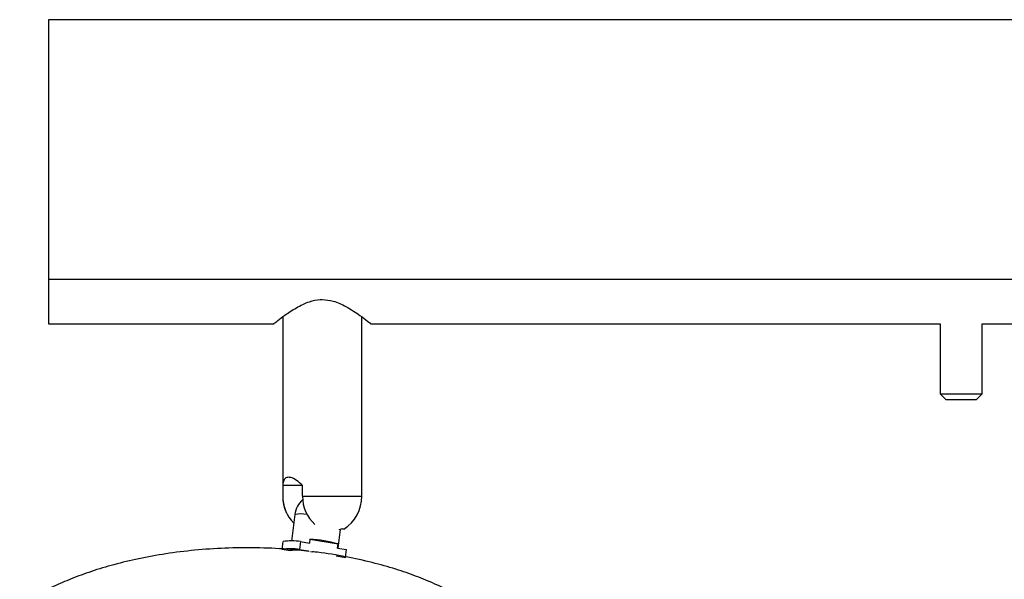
# Model space of a CAD drawing. Header units: millimetres. Extents: x 456 to 795, y 408 to 596.
# Tile 6 of 12: x 581 to 613, y 430 to 449. Entities that reach past the tile are written whole.
import ezdxf

# ---------------------------------------------------------------- set-up
doc = ezdxf.new("R2010")
doc.units = ezdxf.units.MM

msp = doc.modelspace()

# ---------------------------------------------------------------- linework, layer by layer
at = {"color": 7, "linetype": 'Continuous', "lineweight": 25}
for p, q in [((641.667, 448.794), (581.667, 448.794)), ((581.667, 448.794), (581.667, 440.25)), ((641.667, 440.25), (581.667, 440.25)), ((581.667, 440.25), (581.667, 438.794)), ((589.367, 439.024), (589.367, 433.13)), ((591.967, 433.13), (591.967, 439.024)), ((581.667, 438.794), (589.082, 438.794)), ((592.253, 438.794), (610.979, 438.794)), ((610.979, 438.794), (610.979, 436.493)), ((612.356, 436.493), (612.356, 438.794)), ((612.356, 438.794), (631.082, 438.794)), ((610.979, 436.493), (611.179, 436.293)), ((610.979, 436.493), (612.315, 436.493)), ((612.156, 436.293), (611.179, 436.293)), ((612.156, 436.293), (612.356, 436.493)), ((612.315, 436.493), (612.356, 436.493)), ((589.369, 433.476), (589.369, 433.13)), ((590.018, 433.476), (589.369, 433.476)), ((590.018, 433.13), (590.018, 433.476)), ((589.764, 432.527), (589.654, 431.652)), ((591.333, 432.06), (591.212, 432.017)), ((591.192, 431.419), (591.27, 432.035)), ((589.345, 431.373), (589.377, 431.633)), ((589.953, 431.633), (589.921, 431.373)), ((589.953, 431.633), (590.244, 431.582)), ((590.261, 431.719), (590.244, 431.582)), ((590.261, 431.719), (591.187, 431.559)), ((591.17, 431.422), (591.187, 431.559)), ((591.17, 431.422), (591.461, 431.372)), ((589.608, 431.328), (589.345, 431.373)), ((589.921, 431.373), (590.211, 431.323)), ((590.211, 431.323), (590.211, 431.319)), ((590.279, 431.312), (590.35, 431.302)), ((591.138, 431.163), (591.428, 431.113)), ((591.428, 431.113), (591.461, 431.372))]:
    msp.add_line(p, q, dxfattribs=at)
at = {"color": 8, "linetype": 'Continuous', "lineweight": 25}
for p, q in [((589.367, 433.13), (589.369, 433.13)), ((590.018, 433.13), (591.967, 433.13))]:
    msp.add_line(p, q, dxfattribs=at)
at = {"color": 7, "linetype": 'Continuous', "lineweight": 25, "flags": 128}
msp.add_lwpolyline([(591.138, 431.163), (591.158, 431.149), (591.158, 431.146)], dxfattribs=at)
at = {"color": 7, "linetype": 'Continuous', "lineweight": 25}
for centre, radius, start, end in [((590.667, 433.13), 1.3, 180, 204.3624), ((590.59, 433.109), 1.221, 179.0104, 225.1043), ((591.229, 433.107), 1.211, 178.8978, 228.5082), ((590.667, 433.13), 1.3, 303.2188, 0), ((590.535, 432.43), 0.778, 131.1865, 172.8582), ((589.97, 431.28), 1.264, 81.1607, 99.3815), ((589.665, 430.151), 1.51, 79.0037, 100.9963), ((589.873, 426.709), 5.025, 74.837, 85.5765), ((589.633, 429.891), 1.51, 79.0037, 100.9963), ((589.856, 429.309), 2.045, 80.0103, 96.7815)]:
    msp.add_arc(centre, radius, start, end, dxfattribs=at)
for points, knots in [([(589.082, 438.806), (589.081, 438.805), (589.077, 438.802), (589.205, 438.904), (589.443, 439.084), (589.792, 439.321), (590.191, 439.522), (590.501, 439.591), (590.644, 439.594), (590.667, 439.594)], [0, 0, 0, 0, 0.102159, 0.261308, 0.43543, 0.645359, 0.838178, 0.973467, 1, 1, 1, 1]), ([(590.667, 439.594), (590.787, 439.583), (591.07, 439.556), (591.506, 439.343), (591.898, 439.081), (592.158, 438.882), (592.27, 438.792), (592.256, 438.803), (592.253, 438.806)], [0, 0, 0, 0, 0.135569, 0.319097, 0.569113, 0.769564, 0.937401, 1, 1, 1, 1]), ([(590.018, 433.476), (589.954, 433.538), (589.825, 433.664), (589.633, 433.753), (589.492, 433.754), (589.407, 433.679), (589.377, 433.576), (589.371, 433.497), (589.369, 433.476)], [0, 0, 0, 0, 0.2044138, 0.40984, 0.5910425, 0.7570041, 0.9342391, 1, 1, 1, 1]), ([(591.333, 432.06), (591.362, 432.056), (591.399, 432.05), (591.38, 432.048), (591.377, 432.047)], [0, 0, 0, 0, 0.799856, 1, 1, 1, 1]), ([(590.239, 431.31), (589.998, 431.337), (589.419, 431.402), (588.494, 431.437), (587.478, 431.427), (586.488, 431.36), (585.543, 431.244), (584.657, 431.085), (583.84, 430.89), (583.099, 430.667), (582.436, 430.425), (581.852, 430.171), (581.343, 429.913), (580.979, 429.7), (580.778, 429.57), (580.721, 429.534)], [0, 0, 0, 0, 0.075594, 0.18186, 0.287393, 0.389549, 0.486712, 0.577762, 0.662005, 0.739114, 0.809072, 0.872146, 0.928863, 0.979775, 1, 1, 1, 1]), ([(596.754, 428.662), (596.594, 428.807), (596.307, 429.069), (595.849, 429.411), (595.394, 429.709), (594.897, 429.99), (594.352, 430.255), (593.744, 430.507), (593.058, 430.743), (592.286, 430.96), (591.428, 431.144), (590.773, 431.258), (590.404, 431.294), (590.35, 431.299)], [0, 0, 0, 0, 0.089378, 0.161426, 0.236805, 0.315503, 0.399752, 0.492403, 0.59578, 0.711263, 0.838776, 0.97653, 1, 1, 1, 1])]:
    msp.add_open_spline(points, degree=3, knots=knots, dxfattribs=at)

doc.saveas('drawing.dxf')
